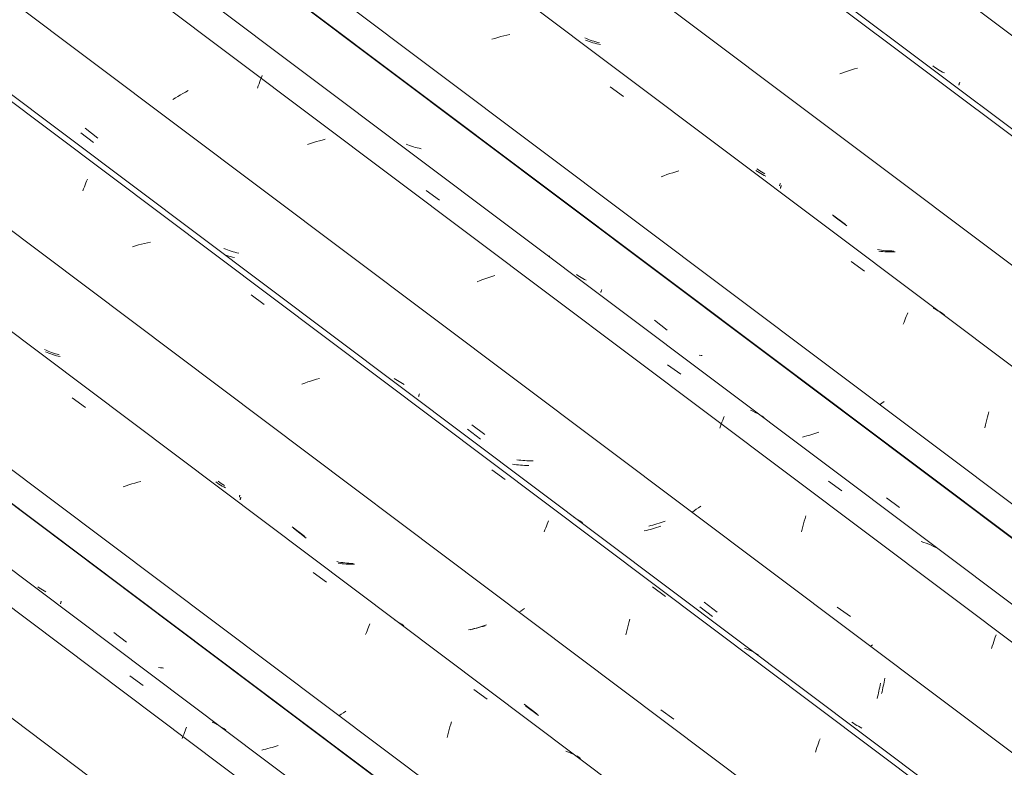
# Model space of a CAD drawing. Header units: metres. Extents: x 6.5 to 21.8, y 0.9 to 11.2.
# Tile 93 of 112: x 16.921 to 17.635, y 5.856 to 6.398. Entities that reach past the tile are written whole.
import ezdxf

# ---------------------------------------------------------------- set-up
doc = ezdxf.new("R2010")
doc.units = ezdxf.units.M
doc.layers.add('A-GLAZ-CWMG', color=7, linetype='Continuous', lineweight=5)

# ---------------------------------------------------------------- blocks, each defined once
blk = doc.blocks.new('FP_74-ISO_02')
at = {"layer": 'A-GLAZ-CWMG'}
blk.add_line((17.68687, 5.3928), (13.32806, 8.66433), dxfattribs=at)
blk = doc.blocks.new('FP_75-ISO_02')
at = {"layer": 'A-GLAZ-CWMG', "color": 9, "true_color": 0xc0c0c0}
for p, q in [((17.09812, 5.86922), (17.0966, 5.86888)), ((17.09963, 5.86958), (17.09812, 5.86922)), ((17.10114, 5.86997), (17.09963, 5.86958)), ((17.10264, 5.87038), (17.10114, 5.86997)), ((17.10413, 5.87081), (17.10264, 5.87038)), ((17.10561, 5.87126), (17.10413, 5.87081)), ((17.10708, 5.87173), (17.10561, 5.87126)), ((17.10855, 5.87221), (17.10708, 5.87173))]:
    blk.add_line(p, q, dxfattribs=at)
blk = doc.blocks.new('Rectangular Mullion - Telha Fibrocimento - Ondulada-1908998-ISO_02')
at = {"layer": 'A-GLAZ-CWMG'}
for p, q in [((17.74922, 5.42166), (13.32806, 8.73999)), ((17.74701, 5.42293), (13.32806, 8.73959))]:
    blk.add_line(p, q, dxfattribs=at)
for name in ['FP_74-ISO_02', 'FP_75-ISO_02']:
    blk.add_blockref(name, (0, 0), dxfattribs=at)
blk = doc.blocks.new('FP_88-ISO_02')
at = {"layer": 'A-GLAZ-CWMG'}
blk.add_line((17.70532, 5.40644), (13.32806, 8.69181), dxfattribs=at)
at = {"layer": 'A-GLAZ-CWMG', "color": 9, "true_color": 0xc0c0c0}
for p, q in [((17.001, 5.9226), (17.01062, 5.91564)), ((17.06248, 5.88821), (17.06075, 5.88902)), ((17.06418, 5.88735), (17.06248, 5.88821)), ((17.04006, 5.88012), (17.04059, 5.8815)), ((17.04059, 5.8815), (17.04112, 5.88283)), ((17.04112, 5.88283), (17.04164, 5.88411)), ((17.04164, 5.88411), (17.04214, 5.88535)), ((17.06584, 5.88643), (17.06418, 5.88735)), ((17.06747, 5.88547), (17.06584, 5.88643)), ((17.06907, 5.88444), (17.06747, 5.88547)), ((17.07063, 5.88337), (17.06907, 5.88444)), ((17.03898, 5.87724), (17.03952, 5.8787)), ((17.03952, 5.8787), (17.04006, 5.88012))]:
    blk.add_line(p, q, dxfattribs=at)
blk = doc.blocks.new('FP_89-ISO_02')
at = {"layer": 'A-GLAZ-CWMG', "color": 9, "true_color": 0xc0c0c0}
for p, q in [((16.93542, 5.98624), (16.93429, 5.98703)), ((16.93658, 5.98549), (16.93542, 5.98624)), ((16.93776, 5.98477), (16.93658, 5.98549)), ((16.93896, 5.98408), (16.93776, 5.98477)), ((16.94019, 5.98343), (16.93896, 5.98408)), ((16.9508, 5.97478), (16.95082, 5.97493)), ((16.95081, 5.97467), (16.9508, 5.97478)), ((16.95082, 5.97493), (16.95085, 5.97511)), ((16.95085, 5.97511), (16.95091, 5.97532)), ((16.95091, 5.97532), (16.951, 5.97558)), ((16.951, 5.97558), (16.9511, 5.97587)), ((16.9511, 5.97587), (16.95123, 5.97619)), ((16.95123, 5.97619), (16.95137, 5.97655)), ((16.98933, 5.95401), (16.99858, 5.94694)), ((17.02329, 5.92851), (17.02185, 5.92873)), ((17.02474, 5.92832), (17.02329, 5.92851)), ((17.02546, 5.92825), (17.02474, 5.92832))]:
    blk.add_line(p, q, dxfattribs=at)
blk = doc.blocks.new('FP_90-ISO_02')
at = {"layer": 'A-GLAZ-CWMG'}
blk.add_line((17.83587, 5.48084), (13.32806, 8.8642), dxfattribs=at)
at = {"layer": 'A-GLAZ-CWMG', "color": 9, "true_color": 0xc0c0c0}
for p, q in [((16.95926, 6.12387), (16.96887, 6.11692)), ((16.99825, 6.06016), (16.99613, 6.0594)), ((17.00038, 6.06089), (16.99825, 6.06016)), ((17.00251, 6.06158), (17.00038, 6.06089)), ((17.00466, 6.06223), (17.00251, 6.06158)), ((17.00681, 6.06285), (17.00466, 6.06223)), ((17.00896, 6.06342), (17.00681, 6.06285)), ((17.13395, 5.99731), (17.14355, 5.99033)), ((17.17404, 5.95786), (17.17455, 5.9591)), ((17.17455, 5.9591), (17.17505, 5.96029)), ((17.19488, 5.96189), (17.1932, 5.96279)), ((17.19653, 5.96093), (17.19488, 5.96189)), ((17.19813, 5.95993), (17.19653, 5.96093)), ((17.1997, 5.95886), (17.19813, 5.95993)), ((17.1719, 5.95244), (17.17245, 5.95387)), ((17.17245, 5.95387), (17.17299, 5.95525)), ((17.17299, 5.95525), (17.17352, 5.95658)), ((17.17352, 5.95658), (17.17404, 5.95786)), ((17.25029, 5.91261), (17.25989, 5.90561)), ((17.1542, 5.8948), (17.1526, 5.89368)), ((17.15585, 5.89592), (17.1542, 5.8948)), ((17.15752, 5.89704), (17.15585, 5.89592)), ((17.23303, 5.88567), (17.23356, 5.8875)), ((17.23356, 5.8875), (17.2341, 5.8893)), ((17.2315, 5.87995), (17.232, 5.88189)), ((17.232, 5.88189), (17.23251, 5.88379)), ((17.23251, 5.88379), (17.23303, 5.88567)), ((17.23102, 5.87799), (17.2315, 5.87995)), ((17.31887, 5.86743), (17.31708, 5.86815)), ((17.32062, 5.86665), (17.31887, 5.86743)), ((17.32234, 5.86581), (17.32062, 5.86665)), ((17.32402, 5.86492), (17.32234, 5.86581)), ((17.32567, 5.86397), (17.32402, 5.86492)), ((17.32728, 5.86297), (17.32567, 5.86397))]:
    blk.add_line(p, q, dxfattribs=at)
blk = doc.blocks.new('FP_91-ISO_02')
at = {"layer": 'A-GLAZ-CWMG', "color": 9, "true_color": 0xc0c0c0}
for p, q in [((16.94108, 6.15668), (16.9398, 6.15724)), ((16.94238, 6.15616), (16.94108, 6.15668)), ((16.9437, 6.15567), (16.94238, 6.15616)), ((16.94504, 6.15522), (16.9437, 6.15567)), ((16.9464, 6.1548), (16.94504, 6.15522)), ((16.94777, 6.15442), (16.9464, 6.1548)), ((16.94916, 6.15407), (16.94777, 6.15442)), ((16.95056, 6.15375), (16.94916, 6.15407)), ((17.06444, 6.06228), (17.06332, 6.06309)), ((17.06558, 6.0615), (17.06444, 6.06228)), ((17.06674, 6.06076), (17.06558, 6.0615)), ((17.06793, 6.06005), (17.06674, 6.06076)), ((17.06913, 6.05937), (17.06793, 6.06005)), ((17.07037, 6.05873), (17.06913, 6.05937)), ((17.08142, 6.05151), (17.08157, 6.05188)), ((17.08096, 6.05005), (17.08098, 6.0502)), ((17.08097, 6.04993), (17.08096, 6.05005)), ((17.08098, 6.0502), (17.08103, 6.05039)), ((17.08103, 6.05039), (17.08109, 6.05062)), ((17.08109, 6.05062), (17.08118, 6.05088)), ((17.08118, 6.05088), (17.08129, 6.05118)), ((17.08129, 6.05118), (17.08142, 6.05151)), ((17.11956, 6.02941), (17.12881, 6.02234)), ((17.15352, 6.00391), (17.15208, 6.00412)), ((17.15498, 6.00373), (17.15352, 6.00391)), ((17.15645, 6.00359), (17.15498, 6.00373)), ((17.15792, 6.00348), (17.15645, 6.00359)), ((17.15941, 6.00341), (17.15792, 6.00348)), ((17.1609, 6.00336), (17.15941, 6.00341)), ((17.1624, 6.00335), (17.1609, 6.00336)), ((17.16391, 6.00337), (17.1624, 6.00335)), ((17.25803, 5.95902), (17.25657, 5.95853)), ((17.25948, 5.95953), (17.25803, 5.95902)), ((17.24913, 5.95637), (17.24762, 5.956)), ((17.25063, 5.95676), (17.24913, 5.95637)), ((17.25213, 5.95717), (17.25063, 5.95676)), ((17.25362, 5.9576), (17.25213, 5.95717)), ((17.2551, 5.95806), (17.25362, 5.9576)), ((17.25657, 5.95853), (17.2551, 5.95806)), ((17.2879, 5.90089), (17.29716, 5.89383))]:
    blk.add_line(p, q, dxfattribs=at)
blk = doc.blocks.new('FP_92-ISO_02')
at = {"layer": 'A-GLAZ-CWMG'}
blk.add_line((17.96533, 5.55544), (13.32806, 9.03596), dxfattribs=at)
at = {"layer": 'A-GLAZ-CWMG', "color": 9, "true_color": 0xc0c0c0}
for p, q in [((16.9692, 6.27958), (16.96973, 6.28092)), ((16.96973, 6.28092), (16.97026, 6.28222)), ((16.967, 6.27373), (16.96755, 6.27526)), ((16.96755, 6.27526), (16.96811, 6.27675)), ((16.96811, 6.27675), (16.96866, 6.27819)), ((16.96866, 6.27819), (16.9692, 6.27958)), ((17.00521, 6.23398), (17.00306, 6.23333)), ((17.00736, 6.23459), (17.00521, 6.23398)), ((17.00951, 6.23516), (17.00736, 6.23459)), ((17.01167, 6.23568), (17.00951, 6.23516)), ((17.01384, 6.23616), (17.01167, 6.23568)), ((17.016, 6.2366), (17.01384, 6.23616)), ((17.08886, 6.19844), (17.09847, 6.19149)), ((17.13635, 6.13735), (17.1342, 6.13674)), ((17.1385, 6.13793), (17.13635, 6.13735)), ((17.1278, 6.13465), (17.12568, 6.13388)), ((17.12992, 6.13538), (17.1278, 6.13465)), ((17.13206, 6.13608), (17.12992, 6.13538)), ((17.1342, 6.13674), (17.13206, 6.13608)), ((17.26345, 6.07184), (17.27305, 6.06486)), ((17.32439, 6.03645), (17.32271, 6.03735)), ((17.30244, 6.02973), (17.30298, 6.03107)), ((17.30298, 6.03107), (17.3035, 6.03236)), ((17.3035, 6.03236), (17.30402, 6.0336)), ((17.30402, 6.0336), (17.30452, 6.0348)), ((17.32604, 6.0355), (17.32439, 6.03645)), ((17.32764, 6.03449), (17.32604, 6.0355)), ((17.32921, 6.03343), (17.32764, 6.03449)), ((17.30135, 6.02691), (17.3019, 6.02834)), ((17.3019, 6.02834), (17.30244, 6.02973)), ((17.37974, 5.98714), (17.38933, 5.98014)), ((17.28438, 5.96953), (17.28308, 5.96862)), ((17.28571, 5.97044), (17.28438, 5.96953)), ((17.28706, 5.97134), (17.28571, 5.97044)), ((17.36191, 5.95814), (17.36243, 5.96002)), ((17.36243, 5.96002), (17.36296, 5.96187)), ((17.36296, 5.96187), (17.36349, 5.96368)), ((17.36042, 5.95231), (17.3609, 5.95429)), ((17.3609, 5.95429), (17.3614, 5.95623)), ((17.3614, 5.95623), (17.36191, 5.95814)), ((17.44831, 5.942), (17.44652, 5.94272)), ((17.45006, 5.94122), (17.44831, 5.942)), ((17.45179, 5.94039), (17.45006, 5.94122)), ((17.45347, 5.9395), (17.45179, 5.94039)), ((17.45513, 5.93856), (17.45347, 5.9395)), ((17.45674, 5.93756), (17.45513, 5.93856)), ((17.38585, 5.89801), (17.39539, 5.89126)), ((17.49959, 5.87234), (17.50015, 5.87391)), ((17.50015, 5.87391), (17.50071, 5.87543)), ((17.50071, 5.87543), (17.50126, 5.8769)), ((17.49792, 5.86739), (17.49848, 5.86908)), ((17.49848, 5.86908), (17.49904, 5.87073)), ((17.49904, 5.87073), (17.49959, 5.87234))]:
    blk.add_line(p, q, dxfattribs=at)
blk = doc.blocks.new('FP_93-ISO_02')
at = {"layer": 'A-GLAZ-CWMG', "color": 9, "true_color": 0xc0c0c0}
for p, q in [((16.96859, 6.31907), (16.97784, 6.31197)), ((17.07049, 6.23158), (17.0692, 6.23213)), ((17.07179, 6.23106), (17.07049, 6.23158)), ((17.07312, 6.23058), (17.07179, 6.23106)), ((17.07446, 6.23013), (17.07312, 6.23058)), ((17.07582, 6.22972), (17.07446, 6.23013)), ((17.07719, 6.22934), (17.07582, 6.22972)), ((17.07858, 6.22899), (17.07719, 6.22934)), ((17.07999, 6.22869), (17.07858, 6.22899)), ((17.19382, 6.13714), (17.1927, 6.13794)), ((17.19497, 6.13636), (17.19382, 6.13714)), ((17.19613, 6.13563), (17.19497, 6.13636)), ((17.19732, 6.13492), (17.19613, 6.13563)), ((17.19854, 6.13425), (17.19732, 6.13492)), ((17.19977, 6.13361), (17.19854, 6.13425)), ((17.21036, 6.12491), (17.21038, 6.12507)), ((17.21036, 6.12479), (17.21036, 6.12491)), ((17.21038, 6.12507), (17.21043, 6.12527)), ((17.21043, 6.12527), (17.2105, 6.1255)), ((17.2105, 6.1255), (17.21059, 6.12577)), ((17.21059, 6.12577), (17.2107, 6.12607)), ((17.2107, 6.12607), (17.21083, 6.12641)), ((17.21083, 6.12641), (17.21099, 6.12679)), ((17.249, 6.10436), (17.25826, 6.09728)), ((17.28297, 6.07886), (17.28152, 6.07906)), ((17.28442, 6.07868), (17.28297, 6.07886)), ((17.28589, 6.07855), (17.28442, 6.07868)), ((17.28737, 6.07844), (17.28589, 6.07855)), ((17.28886, 6.07837), (17.28737, 6.07844)), ((17.29035, 6.07833), (17.28886, 6.07837)), ((17.29185, 6.07832), (17.29035, 6.07833)), ((17.29336, 6.07834), (17.29185, 6.07832)), ((17.37859, 6.03137), (17.37708, 6.031)), ((17.38009, 6.03176), (17.37859, 6.03137)), ((17.38159, 6.03218), (17.38009, 6.03176)), ((17.38308, 6.03261), (17.38159, 6.03218)), ((17.38456, 6.03307), (17.38308, 6.03261)), ((17.38603, 6.03354), (17.38456, 6.03307)), ((17.38749, 6.03403), (17.38603, 6.03354)), ((17.38894, 6.03454), (17.38749, 6.03403)), ((17.41735, 5.97583), (17.42661, 5.96877)), ((17.54714, 5.91519), (17.54742, 5.91661)), ((17.54742, 5.91661), (17.54769, 5.91804)), ((17.54769, 5.91804), (17.54795, 5.91949)), ((17.54795, 5.91949), (17.54819, 5.92095)), ((17.54589, 5.9097), (17.54622, 5.91104)), ((17.54622, 5.91104), (17.54653, 5.91241)), ((17.54653, 5.91241), (17.54684, 5.91379)), ((17.54684, 5.91379), (17.54714, 5.91519)), ((17.52553, 5.88821), (17.52439, 5.889)), ((17.52668, 5.88746), (17.52553, 5.88821)), ((17.52786, 5.88674), (17.52668, 5.88746)), ((17.52907, 5.88605), (17.52786, 5.88674)), ((17.53029, 5.8854), (17.52907, 5.88605)), ((17.53154, 5.88478), (17.53029, 5.8854))]:
    blk.add_line(p, q, dxfattribs=at)
blk = doc.blocks.new('FP_94-ISO_02')
at = {"layer": 'A-GLAZ-CWMG'}
blk.add_line((18.0779, 5.61856), (13.32806, 9.18358), dxfattribs=at)
blk = doc.blocks.new('FP_95-ISO_02')
at = {"layer": 'A-GLAZ-CWMG', "color": 9, "true_color": 0xc0c0c0}
for p, q in [((17.49008, 6.0959), (17.48857, 6.09553)), ((17.49159, 6.09629), (17.49008, 6.0959)), ((17.49308, 6.0967), (17.49159, 6.09629)), ((17.49458, 6.09713), (17.49308, 6.0967)), ((17.49606, 6.09758), (17.49458, 6.09713)), ((17.49753, 6.09805), (17.49606, 6.09758)), ((17.49899, 6.09855), (17.49753, 6.09805)), ((17.50044, 6.09905), (17.49899, 6.09855))]:
    blk.add_line(p, q, dxfattribs=at)
blk = doc.blocks.new('Rectangular Mullion - Telha Fibrocimento - Ondulada-V79-ISO_02')
at = {"layer": 'A-GLAZ-CWMG'}
for p, q in [((18.14025, 5.64742), (13.35635, 9.23801)), ((18.13804, 5.64869), (13.35635, 9.23762)), ((17.89657, 5.50837), (13.32806, 8.93728)), ((17.76652, 5.4331), (13.32806, 8.76441)), ((17.63203, 5.35404), (13.32806, 8.5844))]:
    blk.add_line(p, q, dxfattribs=at)
for name in ['FP_92-ISO_02', 'FP_94-ISO_02', 'FP_95-ISO_02', 'FP_90-ISO_02', 'FP_93-ISO_02', 'FP_88-ISO_02', 'FP_91-ISO_02', 'FP_89-ISO_02']:
    blk.add_blockref(name, (0, 0), dxfattribs=at)
blk = doc.blocks.new('FP_103-ISO_02')
at = {"layer": 'A-GLAZ-CWMG'}
blk.add_line((17.83796, 5.47925), (13.32806, 8.86418), dxfattribs=at)
at = {"layer": 'A-GLAZ-CWMG', "color": 9, "true_color": 0xc0c0c0}
for p, q in [((17.32633, 5.86374), (17.32495, 5.86462)), ((17.32767, 5.86282), (17.32633, 5.86374))]:
    blk.add_line(p, q, dxfattribs=at)
blk = doc.blocks.new('FP_104-ISO_02')
at = {"layer": 'A-GLAZ-CWMG', "color": 9, "true_color": 0xc0c0c0}
for p, q in [((16.94047, 6.15834), (16.93921, 6.15895)), ((16.94175, 6.15777), (16.94047, 6.15834)), ((16.94305, 6.15724), (16.94175, 6.15777)), ((16.94437, 6.15673), (16.94305, 6.15724)), ((16.9457, 6.15627), (16.94437, 6.15673)), ((16.94705, 6.15583), (16.9457, 6.15627)), ((16.94842, 6.15543), (16.94705, 6.15583)), ((16.9498, 6.15506), (16.94842, 6.15543)), ((17.06618, 6.06271), (17.06504, 6.0635)), ((17.06734, 6.06195), (17.06618, 6.06271)), ((17.06852, 6.06123), (17.06734, 6.06195)), ((17.06972, 6.06054), (17.06852, 6.06123)), ((17.08039, 6.05216), (17.08042, 6.05234)), ((17.0804, 6.05203), (17.08039, 6.05216)), ((17.08043, 6.05194), (17.0804, 6.05203)), ((17.08042, 6.05234), (17.08048, 6.05256)), ((17.08048, 6.05256), (17.08057, 6.05283)), ((17.08057, 6.05283), (17.08068, 6.05314)), ((17.08068, 6.05314), (17.08082, 6.05349)), ((17.11859, 6.03051), (17.12784, 6.02344)), ((17.15253, 6.005), (17.1511, 6.00528)), ((17.15396, 6.00476), (17.15253, 6.005)), ((17.15541, 6.00455), (17.15396, 6.00476)), ((17.15687, 6.00438), (17.15541, 6.00455)), ((17.15834, 6.00423), (17.15687, 6.00438)), ((17.15982, 6.00412), (17.15834, 6.00423)), ((17.16131, 6.00404), (17.15982, 6.00412)), ((17.1628, 6.004), (17.16131, 6.00404)), ((17.25852, 5.95889), (17.25704, 5.95843)), ((17.24799, 5.95612), (17.24646, 5.95581)), ((17.24951, 5.95645), (17.24799, 5.95612)), ((17.25103, 5.9568), (17.24951, 5.95645)), ((17.25254, 5.95717), (17.25103, 5.9568)), ((17.25404, 5.95757), (17.25254, 5.95717)), ((17.25554, 5.95799), (17.25404, 5.95757)), ((17.25704, 5.95843), (17.25554, 5.95799)), ((17.28683, 5.90213), (17.29609, 5.89508))]:
    blk.add_line(p, q, dxfattribs=at)
blk = doc.blocks.new('FP_105-ISO_02')
at = {"layer": 'A-GLAZ-CWMG'}
blk.add_line((17.96234, 5.55254), (13.32806, 9.03083), dxfattribs=at)
blk = doc.blocks.new('FP_106-ISO_02')
at = {"layer": 'A-GLAZ-CWMG', "color": 9, "true_color": 0xc0c0c0}
for p, q in [((16.96545, 6.3158), (16.9747, 6.3087)), ((17.07134, 6.22697), (17.07, 6.22743)), ((17.07269, 6.22655), (17.07134, 6.22697)), ((17.07406, 6.22616), (17.07269, 6.22655)), ((17.07545, 6.2258), (17.07406, 6.22616)), ((17.07685, 6.22548), (17.07545, 6.2258)), ((17.24582, 6.10112), (17.25508, 6.09404)), ((17.27979, 6.07561), (17.27834, 6.07583)), ((17.28124, 6.07543), (17.27979, 6.07561)), ((17.2827, 6.07528), (17.28124, 6.07543)), ((17.28418, 6.07516), (17.2827, 6.07528)), ((17.28566, 6.07508), (17.28418, 6.07516)), ((17.28716, 6.07502), (17.28566, 6.07508)), ((17.28866, 6.075), (17.28716, 6.07502)), ((17.29016, 6.07501), (17.28866, 6.075)), ((17.38432, 6.03049), (17.38285, 6.03001)), ((17.38578, 6.03099), (17.38432, 6.03049)), ((17.37539, 6.02789), (17.37388, 6.02753)), ((17.3769, 6.02827), (17.37539, 6.02789)), ((17.3784, 6.02867), (17.3769, 6.02827)), ((17.37989, 6.0291), (17.3784, 6.02867)), ((17.38138, 6.02954), (17.37989, 6.0291)), ((17.38285, 6.03001), (17.38138, 6.02954)), ((17.41415, 5.97261), (17.42341, 5.96555)), ((17.54478, 5.91588), (17.54504, 5.91734)), ((17.543, 5.90749), (17.54333, 5.90885)), ((17.54333, 5.90885), (17.54364, 5.91022)), ((17.54364, 5.91022), (17.54395, 5.91161)), ((17.54395, 5.91161), (17.54424, 5.91302)), ((17.54424, 5.91302), (17.54452, 5.91444)), ((17.54452, 5.91444), (17.54478, 5.91588)), ((17.54267, 5.90616), (17.543, 5.90749))]:
    blk.add_line(p, q, dxfattribs=at)
blk = doc.blocks.new('FP_107-ISO_02')
at = {"layer": 'A-GLAZ-CWMG'}
blk.add_line((18.09635, 5.6322), (13.34683, 9.19697), dxfattribs=at)
at = {"layer": 'A-GLAZ-CWMG', "color": 9, "true_color": 0xc0c0c0}
for p, q in [((17.09414, 6.34981), (17.0947, 6.35139)), ((17.0947, 6.35139), (17.09525, 6.35293)), ((17.09525, 6.35293), (17.0958, 6.35442)), ((17.0958, 6.35442), (17.09634, 6.35587)), ((17.09634, 6.35587), (17.09688, 6.35728)), ((17.03955, 6.34429), (17.03767, 6.34322)), ((17.04144, 6.34533), (17.03955, 6.34429)), ((17.04337, 6.34637), (17.04144, 6.34533)), ((17.09359, 6.3482), (17.09414, 6.34981)), ((17.03402, 6.34105), (17.03223, 6.33995)), ((17.03583, 6.34214), (17.03402, 6.34105)), ((17.03767, 6.34322), (17.03583, 6.34214)), ((17.13407, 6.30878), (17.13194, 6.3081)), ((17.13622, 6.30943), (17.13407, 6.30878)), ((17.13837, 6.31003), (17.13622, 6.30943)), ((17.14052, 6.3106), (17.13837, 6.31003)), ((17.14268, 6.31112), (17.14052, 6.3106)), ((17.13194, 6.3081), (17.12981, 6.30738)), ((17.21577, 6.27398), (17.2254, 6.26706)), ((17.30512, 6.22657), (17.30508, 6.22667)), ((17.30513, 6.22643), (17.30512, 6.22657)), ((17.25482, 6.20881), (17.25272, 6.20799)), ((17.25692, 6.2096), (17.25482, 6.20881)), ((17.25904, 6.21035), (17.25692, 6.2096)), ((17.26117, 6.21106), (17.25904, 6.21035)), ((17.26331, 6.21175), (17.26117, 6.21106)), ((17.26545, 6.21239), (17.26331, 6.21175)), ((17.39077, 6.14789), (17.40039, 6.14094)), ((17.43075, 6.10778), (17.43128, 6.10912)), ((17.43128, 6.10912), (17.4318, 6.1104)), ((17.45256, 6.11418), (17.45079, 6.11493)), ((17.45429, 6.11337), (17.45256, 6.11418)), ((17.45599, 6.11251), (17.45429, 6.11337)), ((17.45766, 6.11159), (17.45599, 6.11251)), ((17.45929, 6.11063), (17.45766, 6.11159)), ((17.46089, 6.10961), (17.45929, 6.11063)), ((17.42857, 6.102), (17.42912, 6.10351)), ((17.42912, 6.10351), (17.42967, 6.10498)), ((17.42967, 6.10498), (17.43021, 6.1064)), ((17.43021, 6.1064), (17.43075, 6.10778)), ((17.50734, 6.06349), (17.51695, 6.05652)), ((17.4148, 6.04547), (17.41314, 6.04434)), ((17.40992, 6.04206), (17.40836, 6.04093)), ((17.41151, 6.0432), (17.40992, 6.04206)), ((17.41314, 6.04434), (17.41151, 6.0432)), ((17.49038, 6.03652), (17.4909, 6.03837)), ((17.4884, 6.02879), (17.48887, 6.03077)), ((17.48887, 6.03077), (17.48936, 6.03271)), ((17.48936, 6.03271), (17.48986, 6.03463)), ((17.48986, 6.03463), (17.49038, 6.03652)), ((17.48794, 6.02679), (17.4884, 6.02879)), ((17.57641, 6.01926), (17.57455, 6.01986)), ((17.57823, 6.01862), (17.57641, 6.01926)), ((17.58003, 6.01792), (17.57823, 6.01862)), ((17.5818, 6.01717), (17.58003, 6.01792)), ((17.58353, 6.01636), (17.5818, 6.01717)), ((17.58524, 6.0155), (17.58353, 6.01636)), ((17.51371, 5.97236), (17.52326, 5.96564)), ((17.62831, 5.95071), (17.62886, 5.95225)), ((17.5392, 5.94505), (17.53763, 5.9439)), ((17.6261, 5.94414), (17.62665, 5.94584)), ((17.62665, 5.94584), (17.6272, 5.9475)), ((17.6272, 5.9475), (17.62775, 5.94912)), ((17.62775, 5.94912), (17.62831, 5.95071)), ((17.62555, 5.9424), (17.6261, 5.94414))]:
    blk.add_line(p, q, dxfattribs=at)
blk = doc.blocks.new('FP_108-ISO_02')
at = {"layer": 'A-GLAZ-CWMG', "color": 9, "true_color": 0xc0c0c0}
for p, q in [((17.20252, 6.30707), (17.20123, 6.3076)), ((17.20384, 6.30657), (17.20252, 6.30707)), ((17.20517, 6.30611), (17.20384, 6.30657)), ((17.20652, 6.30568), (17.20517, 6.30611)), ((17.20789, 6.30529), (17.20652, 6.30568)), ((17.20927, 6.30493), (17.20789, 6.30529)), ((17.21067, 6.3046), (17.20927, 6.30493)), ((17.21208, 6.30431), (17.21067, 6.3046)), ((17.32581, 6.21248), (17.32468, 6.21327)), ((17.32696, 6.21173), (17.32581, 6.21248)), ((17.32814, 6.21101), (17.32696, 6.21173)), ((17.32935, 6.21032), (17.32814, 6.21101)), ((17.33057, 6.20967), (17.32935, 6.21032)), ((17.33182, 6.20905), (17.33057, 6.20967)), ((17.34264, 6.20123), (17.34277, 6.20155)), ((17.34277, 6.20155), (17.34291, 6.20191)), ((17.34291, 6.20191), (17.34307, 6.20231)), ((17.34236, 6.20014), (17.34237, 6.20029)), ((17.34237, 6.20029), (17.3424, 6.20047)), ((17.3424, 6.20047), (17.34246, 6.20069)), ((17.34246, 6.20069), (17.34254, 6.20094)), ((17.34254, 6.20094), (17.34264, 6.20123)), ((17.38117, 6.18007), (17.39043, 6.17299)), ((17.41515, 6.15457), (17.41369, 6.15475)), ((17.41584, 6.1545), (17.41515, 6.15457)), ((17.54955, 6.05149), (17.55881, 6.04443))]:
    blk.add_line(p, q, dxfattribs=at)
blk = doc.blocks.new('FP_109-ISO_02')
at = {"layer": 'A-GLAZ-CWMG'}
blk.add_line((18.2269, 5.7066), (11.83819, 10.50168), dxfattribs=at)
at = {"layer": 'A-GLAZ-CWMG', "color": 9, "true_color": 0xc0c0c0}
for p, q in [((17.27635, 6.38699), (17.27419, 6.38652)), ((17.26557, 6.38422), (17.26343, 6.38355)), ((17.26772, 6.38486), (17.26557, 6.38422)), ((17.26987, 6.38546), (17.26772, 6.38486)), ((17.27203, 6.38601), (17.26987, 6.38546)), ((17.27419, 6.38652), (17.27203, 6.38601)), ((17.34925, 6.34916), (17.35886, 6.34222)), ((17.39666, 6.28758), (17.39451, 6.28693)), ((17.39881, 6.28818), (17.39666, 6.28758)), ((17.38813, 6.28477), (17.38602, 6.28398)), ((17.39025, 6.28553), (17.38813, 6.28477)), ((17.39237, 6.28625), (17.39025, 6.28553)), ((17.39451, 6.28693), (17.39237, 6.28625)), ((17.52383, 6.22269), (17.53342, 6.21572)), ((17.58508, 6.18793), (17.58336, 6.18877)), ((17.58676, 6.18702), (17.58508, 6.18793)), ((17.56215, 6.17878), (17.5627, 6.18021)), ((17.5627, 6.18021), (17.56324, 6.18159)), ((17.56324, 6.18159), (17.56377, 6.18292)), ((17.56377, 6.18292), (17.5643, 6.1842)), ((17.5643, 6.1842), (17.56481, 6.18544)), ((17.5884, 6.18607), (17.58676, 6.18702)), ((17.59001, 6.18506), (17.5884, 6.18607)), ((17.59158, 6.18399), (17.59001, 6.18506)), ((17.5616, 6.17731), (17.56215, 6.17878)), ((17.54598, 6.12001), (17.54437, 6.11889)), ((17.54763, 6.12114), (17.54598, 6.12001)), ((17.62216, 6.10816), (17.62267, 6.11007)), ((17.62267, 6.11007), (17.62319, 6.11194)), ((17.62319, 6.11194), (17.62372, 6.11378)), ((17.6207, 6.10226), (17.62117, 6.10426)), ((17.62117, 6.10426), (17.62166, 6.10623)), ((17.62166, 6.10623), (17.62216, 6.10816))]:
    blk.add_line(p, q, dxfattribs=at)
blk = doc.blocks.new('FP_110-ISO_02')
at = {"layer": 'A-GLAZ-CWMG', "color": 9, "true_color": 0xc0c0c0}
for p, q in [((17.33268, 6.3824), (17.33138, 6.38293)), ((17.334, 6.38191), (17.33268, 6.3824)), ((17.33534, 6.38145), (17.334, 6.38191)), ((17.33669, 6.38103), (17.33534, 6.38145)), ((17.33806, 6.38064), (17.33669, 6.38103)), ((17.33944, 6.38029), (17.33806, 6.38064)), ((17.34085, 6.37997), (17.33944, 6.38029)), ((17.34226, 6.37969), (17.34085, 6.37997)), ((17.45594, 6.28776), (17.4548, 6.28854)), ((17.4571, 6.28701), (17.45594, 6.28776)), ((17.45829, 6.28629), (17.4571, 6.28701)), ((17.4595, 6.28562), (17.45829, 6.28629)), ((17.46073, 6.28497), (17.4595, 6.28562)), ((17.46198, 6.28436), (17.46073, 6.28497)), ((17.4725, 6.27542), (17.47251, 6.27557)), ((17.47251, 6.27557), (17.47255, 6.27576)), ((17.47255, 6.27576), (17.47262, 6.27599)), ((17.47262, 6.27599), (17.4727, 6.27625)), ((17.4727, 6.27625), (17.47281, 6.27654)), ((17.47281, 6.27654), (17.47294, 6.27687)), ((17.47294, 6.27687), (17.47308, 6.27724)), ((17.47308, 6.27724), (17.47325, 6.27765)), ((17.51137, 6.25546), (17.52063, 6.24839)), ((17.54535, 6.22997), (17.5439, 6.23014)), ((17.54682, 6.22982), (17.54535, 6.22997)), ((17.5483, 6.22972), (17.54682, 6.22982)), ((17.54978, 6.22964), (17.5483, 6.22972)), ((17.55127, 6.22959), (17.54978, 6.22964)), ((17.55277, 6.22958), (17.55127, 6.22959)), ((17.55428, 6.2296), (17.55277, 6.22958)), ((17.55579, 6.22965), (17.55428, 6.2296))]:
    blk.add_line(p, q, dxfattribs=at)
blk = doc.blocks.new('FP_111-ISO_02')
at = {"layer": 'A-GLAZ-CWMG'}
blk.add_line((18.35636, 5.7812), (11.96765, 10.57628), dxfattribs=at)
at = {"layer": 'A-GLAZ-CWMG', "color": 9, "true_color": 0xc0c0c0}
for p, q in [((17.51772, 6.3593), (17.51562, 6.35851)), ((17.51984, 6.36006), (17.51772, 6.3593)), ((17.52197, 6.36079), (17.51984, 6.36006)), ((17.5241, 6.36147), (17.52197, 6.36079)), ((17.52625, 6.36212), (17.5241, 6.36147)), ((17.5284, 6.36273), (17.52625, 6.36212))]:
    blk.add_line(p, q, dxfattribs=at)
blk = doc.blocks.new('FP_112-ISO_02')
at = {"layer": 'A-GLAZ-CWMG', "color": 9, "true_color": 0xc0c0c0}
for p, q in [((17.58417, 6.3634), (17.58306, 6.36421)), ((17.58532, 6.36263), (17.58417, 6.3634)), ((17.58648, 6.36188), (17.58532, 6.36263)), ((17.58767, 6.36117), (17.58648, 6.36188)), ((17.58888, 6.3605), (17.58767, 6.36117)), ((17.59011, 6.35986), (17.58888, 6.3605)), ((17.59137, 6.35925), (17.59011, 6.35986)), ((17.60209, 6.35114), (17.6022, 6.35144)), ((17.6022, 6.35144), (17.60233, 6.35178)), ((17.60233, 6.35178), (17.60248, 6.35215)), ((17.60248, 6.35215), (17.60265, 6.35256)), ((17.60187, 6.35029), (17.60189, 6.35045)), ((17.60189, 6.35045), (17.60194, 6.35065)), ((17.60194, 6.35065), (17.602, 6.35088)), ((17.602, 6.35088), (17.60209, 6.35114))]:
    blk.add_line(p, q, dxfattribs=at)
blk = doc.blocks.new('Rectangular Mullion - Telha Fibrocimento - Ondulada-V99-ISO_02')
at = {"layer": 'A-GLAZ-CWMG'}
for p, q in [((18.2876, 5.73413), (11.97917, 10.46895)), ((18.15755, 5.65886), (11.84899, 10.39379)), ((18.02306, 5.5798), (13.32806, 9.10365))]:
    blk.add_line(p, q, dxfattribs=at)
for name in ['FP_111-ISO_02', 'FP_109-ISO_02', 'FP_112-ISO_02', 'FP_107-ISO_02', 'FP_110-ISO_02', 'FP_105-ISO_02', 'FP_108-ISO_02', 'FP_106-ISO_02', 'FP_103-ISO_02', 'FP_104-ISO_02']:
    blk.add_blockref(name, (0, 0), dxfattribs=at)
blk = doc.blocks.new('FP_122-ISO_02')
at = {"layer": 'A-GLAZ-CWMG'}
blk.add_line((18.22899, 5.70501), (11.92437, 10.43698), dxfattribs=at)
blk = doc.blocks.new('FP_123-ISO_02')
at = {"layer": 'A-GLAZ-CWMG', "color": 9, "true_color": 0xc0c0c0}
for p, q in [((17.33207, 6.38402), (17.33079, 6.3846)), ((17.33336, 6.38348), (17.33207, 6.38402)), ((17.33468, 6.38298), (17.33336, 6.38348)), ((17.33601, 6.3825), (17.33468, 6.38298)), ((17.33736, 6.38207), (17.33601, 6.3825)), ((17.33872, 6.38166), (17.33736, 6.38207)), ((17.3401, 6.38129), (17.33872, 6.38166)), ((17.3415, 6.38095), (17.3401, 6.38129)), ((17.45656, 6.28895), (17.45542, 6.28974)), ((17.45772, 6.2882), (17.45656, 6.28895)), ((17.4589, 6.28747), (17.45772, 6.2882)), ((17.4601, 6.28678), (17.4589, 6.28747)), ((17.46132, 6.28612), (17.4601, 6.28678)), ((17.47194, 6.27751), (17.47196, 6.27768)), ((17.47195, 6.27738), (17.47194, 6.27751)), ((17.47196, 6.27768), (17.47201, 6.27789)), ((17.47201, 6.27789), (17.47209, 6.27815)), ((17.47209, 6.27815), (17.4722, 6.27846)), ((17.4722, 6.27846), (17.47234, 6.27881)), ((17.47234, 6.27881), (17.4725, 6.27921)), ((17.51041, 6.25651), (17.51966, 6.24944)), ((17.54436, 6.23101), (17.54292, 6.23125)), ((17.54581, 6.2308), (17.54436, 6.23101)), ((17.54727, 6.23062), (17.54581, 6.2308)), ((17.54874, 6.23048), (17.54727, 6.23062)), ((17.55022, 6.23037), (17.54874, 6.23048)), ((17.5517, 6.23029), (17.55022, 6.23037)), ((17.5532, 6.23025), (17.5517, 6.23029)), ((17.5547, 6.23023), (17.5532, 6.23025))]:
    blk.add_line(p, q, dxfattribs=at)
blk = doc.blocks.new('FP_124-ISO_02')
at = {"layer": 'A-GLAZ-CWMG'}
blk.add_line((18.35337, 5.77831), (11.96466, 10.57339), dxfattribs=at)
blk = doc.blocks.new('Rectangular Mullion - Telha Fibrocimento - Ondulada-V118-ISO_02')
at = {"layer": 'A-GLAZ-CWMG'}
blk.add_line((18.41409, 5.80556), (12.10446, 10.54128), dxfattribs=at)
for name in ['FP_124-ISO_02', 'FP_122-ISO_02', 'FP_123-ISO_02']:
    blk.add_blockref(name, (0, 0), dxfattribs=at)

msp = doc.modelspace()

# ---------------------------------------------------------------- block references
at = {"layer": 'A-GLAZ-CWMG'}
for name in ['Rectangular Mullion - Telha Fibrocimento - Ondulada-V118-ISO_02', 'Rectangular Mullion - Telha Fibrocimento - Ondulada-V99-ISO_02', 'Rectangular Mullion - Telha Fibrocimento - Ondulada-V79-ISO_02', 'Rectangular Mullion - Telha Fibrocimento - Ondulada-1908998-ISO_02']:
    msp.add_blockref(name, (0, 0), dxfattribs=at)

doc.saveas('drawing.dxf')
